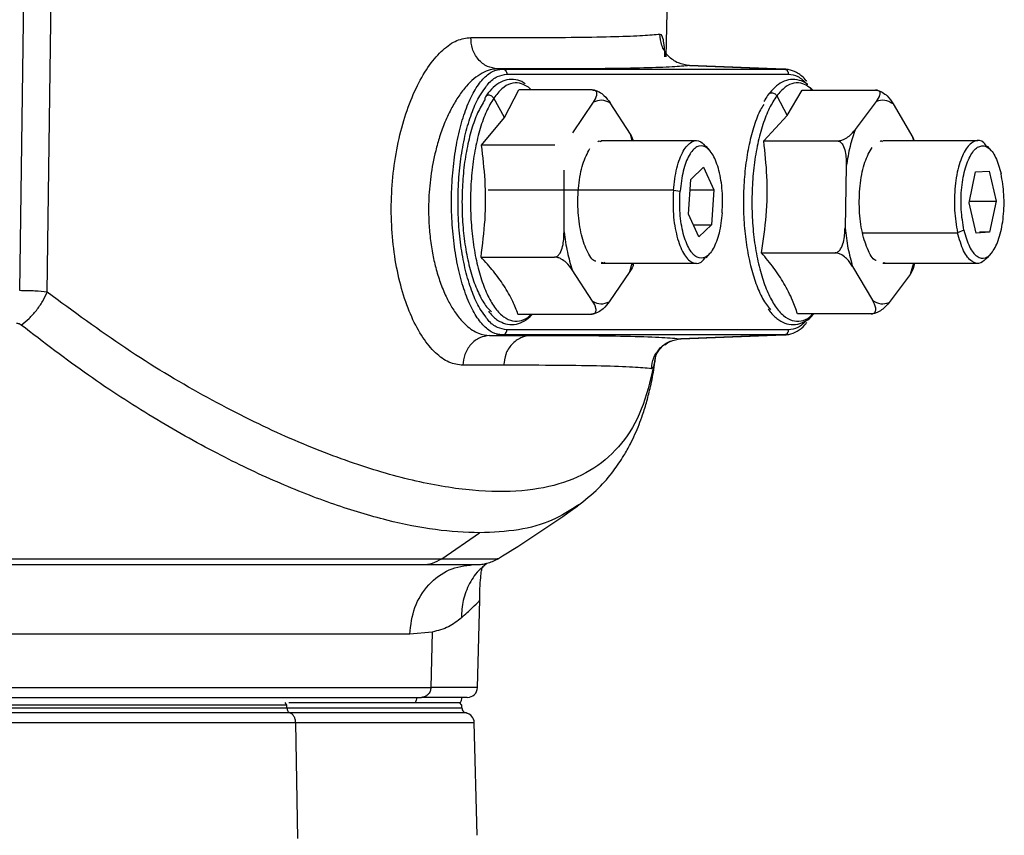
# Model space of a CAD drawing. Header units: millimetres. Extents: x 321 to 2529, y 215 to 2037.
# Tile 20 of 57: x 1076 to 1173, y 1300 to 1380. Entities that reach past the tile are written whole.
import ezdxf

# ---------------------------------------------------------------- set-up
doc = ezdxf.new("R2010")
doc.units = ezdxf.units.MM

msp = doc.modelspace()

# ---------------------------------------------------------------- linework, layer by layer
at = {"color": 7, "linetype": 'Continuous', "lineweight": 25}
for p, q in [((1076.295, 1353.764), (1076.722, 1384.878)), ((1078.987, 1353.614), (1079.399, 1384.942)), ((1139.581, 1376.648), (1139.799, 1384.947)), ((1141.874, 1375.804), (1151.108, 1375.455)), ((1151.185, 1375.454), (1141.876, 1375.806)), ((1123.075, 1375.473), (1123.555, 1375.455)), ((1123.555, 1375.455), (1151.108, 1375.455)), ((1124.001, 1374.956), (1151.554, 1374.956)), ((1151.108, 1375.455), (1151.179, 1375.437)), ((1123.756, 1370.713), (1125.164, 1373.408)), ((1132.358, 1373.408), (1125.164, 1373.408)), ((1150.425, 1372.837), (1151.446, 1370.905)), ((1151.446, 1370.905), (1152.895, 1373.393)), ((1152.895, 1373.393), (1160.09, 1373.393)), ((1153.645, 1373.642), (1153.823, 1373.393)), ((1123.756, 1370.713), (1122.704, 1372.603)), ((1130.446, 1369.228), (1132.462, 1372.199)), ((1136.085, 1369.079), (1134.093, 1372.156)), ((1158.112, 1369.533), (1160.174, 1372.276)), ((1161.803, 1372.052), (1163.744, 1368.756)), ((1151.446, 1370.905), (1149.154, 1368.416)), ((1121.507, 1368.019), (1123.756, 1370.713)), ((1136.085, 1369.079), (1136.364, 1368.476)), ((1128.701, 1368.019), (1121.507, 1368.019)), ((1142.551, 1368.439), (1133.239, 1368.439)), ((1149.154, 1368.416), (1156.349, 1368.416)), ((1170.109, 1368.439), (1160.793, 1368.439)), ((1163.744, 1368.756), (1163.876, 1368.439)), ((1143.889, 1367.44), (1143.499, 1367.904)), ((1171.442, 1367.44), (1171.052, 1367.904)), ((1129.592, 1359.511), (1129.616, 1365.558)), ((1141.995, 1364.656), (1143.239, 1365.852)), ((1143.239, 1365.852), (1144.257, 1363.635)), ((1157.223, 1365.959), (1157.101, 1359.919)), ((1169.241, 1362.362), (1169.878, 1365.399)), ((1169.878, 1365.399), (1171.204, 1365.476)), ((1171.204, 1365.476), (1171.892, 1362.515)), ((1141.769, 1361.242), (1141.995, 1364.656)), ((1140.298, 1363.585), (1140.947, 1363.489)), ((1141.927, 1363.635), (1144.257, 1363.635)), ((1144.257, 1363.635), (1144.032, 1360.221)), ((1169.929, 1359.401), (1169.241, 1362.362)), ((1169.289, 1362.515), (1171.892, 1362.515)), ((1171.892, 1362.515), (1171.255, 1359.478)), ((1142.788, 1359.025), (1141.769, 1361.242)), ((1142.238, 1360.221), (1144.032, 1360.221)), ((1144.032, 1360.221), (1142.788, 1359.025)), ((1168.745, 1359.684), (1168.117, 1359.433)), ((1171.255, 1359.478), (1169.929, 1359.401)), ((1171.255, 1359.478), (1170.271, 1359.478)), ((1143.499, 1356.973), (1143.889, 1357.437)), ((1148.933, 1357.462), (1156.128, 1357.462)), ((1171.052, 1356.973), (1171.442, 1357.437)), ((1121.465, 1357.05), (1128.659, 1357.05)), ((1133.239, 1356.439), (1142.556, 1356.439)), ((1136.34, 1356.25), (1136.386, 1356.439)), ((1160.793, 1356.439), (1170.105, 1356.439)), ((1163.792, 1355.911), (1163.934, 1356.439)), ((1132.386, 1352.721), (1130.394, 1355.798)), ((1136.033, 1355.649), (1134.017, 1352.678)), ((1157.841, 1356.121), (1159.782, 1352.825)), ((1163.783, 1355.913), (1163.473, 1355.344)), ((1163.473, 1355.344), (1161.411, 1352.601)), ((1125.079, 1351.469), (1132.273, 1351.469)), ((1159.648, 1351.484), (1152.453, 1351.484)), ((1151.554, 1349.921), (1124.001, 1349.921)), ((1122.298, 1349.374), (1123.555, 1349.422)), ((1122.298, 1349.374), (1126.354, 1349.383)), ((1151.108, 1349.422), (1123.555, 1349.422)), ((1151.108, 1349.422), (1141.041, 1349.041)), ((1141.044, 1349.04), (1151.185, 1349.423)), ((1151.179, 1349.44), (1151.108, 1349.422)), ((1123.68, 1346.463), (1119.684, 1346.455)), ((1138.368, 1346.338), (1138.148, 1346.122)), ((1117.635, 1327.522), (1121.313, 1330.05)), ((1121.621, 1326.714), (1122.044, 1327.068)), ((1121.12, 1314.907), (1121.345, 1323.494)), ((1121.328, 1323.452), (1121.332, 1323.494)), ((1116.683, 1320.331), (1114.478, 1320.122)), ((1116.683, 1320.331), (1116.551, 1314.912)), ((1102.461, 1313.189), (1102.284, 1313.439)), ((1102.461, 1312.911), (1102.461, 1313.189)), ((1119.6, 1313.184), (1119.34, 1313.444)), ((1119.595, 1312.911), (1119.595, 1313.189)), ((1103.527, 1300.14), (1103.317, 1311.465)), ((1121.095, 1300.442), (1120.806, 1311.47))]:
    msp.add_line(p, q, dxfattribs=at)
at = {"color": 8, "linetype": 'Continuous', "lineweight": 25}
for p, q in [((1151.179, 1375.437), (1151.518, 1375.35)), ((1136.26, 1368.439), (1136.085, 1369.079)), ((1163.823, 1368.439), (1163.744, 1368.756)), ((1140.298, 1363.585), (1122.174, 1363.585)), ((1158.832, 1359.433), (1168.117, 1359.433)), ((1136.033, 1355.649), (1136.259, 1356.439)), ((1163.815, 1356.439), (1163.473, 1355.344)), ((1151.518, 1349.527), (1151.179, 1349.44)), ((1138.368, 1346.338), (1138.568, 1347.354))]:
    msp.add_line(p, q, dxfattribs=at)
at = {"color": 7, "linetype": 'Continuous', "lineweight": 25}
for centre, radius, start, end in [((1058.105, 1434.287), 125, 301.30825, 305.6218), ((1121.033, 1330.939), 4, 284.54337, 301.33701), ((1120.121, 1314.939), 1, 270, 358.52672), ((1118.595, 1313.939), 1, 330.0145, 0), ((1120.095, 1312.911), 0.5, 179.98742, 270), ((1119.807, 1311.439), 1, 1.50415, 78.91538)]:
    msp.add_arc(centre, radius, start, end, dxfattribs=at)
for points, knots in [([(1119.684, 1346.455), (1119.23, 1346.514), (1118.327, 1346.633), (1116.99, 1347.601), (1115.745, 1349.097), (1114.643, 1351.122), (1113.741, 1353.577), (1113.086, 1356.37), (1112.711, 1359.395), (1112.638, 1362.532), (1112.87, 1365.669), (1113.396, 1368.684), (1114.189, 1371.465), (1115.209, 1373.908), (1116.406, 1375.921), (1117.722, 1377.412), (1119.101, 1378.373), (1120.008, 1378.491), (1120.461, 1378.55)], [0, 0, 0, 0, 0.062876, 0.125157, 0.187769, 0.250229, 0.312664, 0.375298, 0.437601, 0.500249, 0.562611, 0.625138, 0.687688, 0.750025, 0.812675, 0.874963, 0.937574, 1, 1, 1, 1]), ([(1120.461, 1378.55), (1122.411, 1378.545), (1126.316, 1378.536), (1130.978, 1378.567), (1134.713, 1378.634), (1137.5, 1378.735), (1138.487, 1378.832), (1138.981, 1378.881)], [0, 0, 0, 0, 0.198731, 0.398095, 0.598092, 0.798727, 1, 1, 1, 1]), ([(1123.075, 1375.473), (1122.737, 1375.526), (1122.218, 1375.607), (1121.601, 1376.002), (1121.181, 1376.401), (1120.847, 1376.89), (1120.529, 1377.595), (1120.488, 1378.174), (1120.461, 1378.55)], [0, 0, 0, 0, 0.239576, 0.368437, 0.5, 0.631563, 0.760424, 1, 1, 1, 1]), ([(1141.874, 1375.804), (1141.501, 1375.857), (1140.927, 1375.937), (1140.245, 1376.331), (1139.78, 1376.73), (1139.41, 1377.22), (1139.058, 1377.925), (1139.012, 1378.504), (1138.981, 1378.881)], [0, 0, 0, 0, 0.239554, 0.368423, 0.5, 0.631577, 0.760446, 1, 1, 1, 1]), ([(1141.874, 1375.804), (1141.377, 1375.756), (1140.382, 1375.659), (1137.571, 1375.557), (1133.785, 1375.491), (1129.042, 1375.459), (1125.062, 1375.469), (1123.075, 1375.473)], [0, 0, 0, 0, 0.199582, 0.399792, 0.600214, 0.800425, 1, 1, 1, 1]), ([(1123.075, 1375.473), (1122.836, 1375.455), (1122.344, 1375.418), (1121.564, 1375.087), (1120.785, 1374.548), (1120.012, 1373.786), (1119.286, 1372.846), (1118.574, 1371.666), (1117.94, 1370.33), (1117.416, 1368.899), (1116.914, 1367.141), (1116.507, 1365.006), (1116.318, 1362.729), (1116.325, 1360.762), (1116.449, 1359.074), (1116.684, 1357.478), (1117.024, 1355.965), (1117.466, 1354.526), (1118.005, 1353.218), (1118.631, 1352.055), (1119.302, 1351.097), (1120.169, 1350.186), (1121.179, 1349.506), (1121.938, 1349.417), (1122.298, 1349.374)], [0, 0, 0, 0, 0.039354, 0.081043, 0.125081, 0.164748, 0.208275, 0.250061, 0.296188, 0.337826, 0.37497, 0.439158, 0.49975, 0.540772, 0.582422, 0.624712, 0.663125, 0.704824, 0.749813, 0.789185, 0.833159, 0.874913, 0.940637, 1, 1, 1, 1]), ([(1153.355, 1374.241), (1153.3, 1374.312), (1152.996, 1374.71), (1152.396, 1375.12), (1151.675, 1375.423), (1151.244, 1375.447), (1151.092, 1375.456)], [0, 0, 0, 0, 0.0854762, 0.4770234, 0.8144873, 1, 1, 1, 1]), ([(1125.777, 1374.003), (1125.728, 1374.043), (1125.448, 1374.274), (1124.842, 1374.442), (1124.006, 1374.45), (1123.195, 1374.108), (1122.489, 1373.545), (1122.08, 1372.995), (1121.887, 1372.736)], [0, 0, 0, 0, 0.039963, 0.22823, 0.428321, 0.622815, 0.822003, 1, 1, 1, 1]), ([(1126.364, 1373.408), (1126.277, 1373.514), (1126.149, 1373.669), (1126.011, 1373.721), (1125.967, 1373.738)], [0, 0, 0, 0, 0.6857725, 1, 1, 1, 1]), ([(1153.455, 1373.934), (1153.436, 1373.952), (1153.188, 1374.182), (1152.619, 1374.388), (1151.776, 1374.487), (1150.945, 1374.219), (1150.228, 1373.723), (1149.814, 1373.222), (1149.619, 1372.987)], [0, 0, 0, 0, 0.016411, 0.212223, 0.420871, 0.620346, 0.821871, 1, 1, 1, 1]), ([(1121.86, 1351.303), (1121.683, 1351.531), (1121.225, 1352.122), (1120.594, 1353.542), (1119.991, 1355.437), (1119.547, 1357.618), (1119.272, 1359.981), (1119.18, 1362.439), (1119.272, 1364.896), (1119.547, 1367.259), (1119.991, 1369.44), (1120.594, 1371.336), (1121.226, 1372.757), (1121.686, 1373.35), (1121.865, 1373.58)], [0, 0, 0, 0, 0.055876, 0.144653, 0.23343, 0.322208, 0.410985, 0.499762, 0.58854, 0.677317, 0.766094, 0.854872, 0.943649, 1, 1, 1, 1]), ([(1132.462, 1372.199), (1132.608, 1372.434), (1132.827, 1372.787), (1132.823, 1373.18), (1132.672, 1373.339), (1132.517, 1373.399), (1132.41, 1373.405), (1132.358, 1373.408)], [0, 0, 0, 0, 0.4995, 0.749205, 0.874456, 0.939464, 1, 1, 1, 1]), ([(1132.358, 1373.408), (1132.414, 1373.405), (1132.53, 1373.398), (1132.767, 1373.335), (1133.133, 1373.17), (1133.666, 1372.763), (1133.922, 1372.398), (1134.093, 1372.156)], [0, 0, 0, 0, 0.060825, 0.126362, 0.252075, 0.502273, 1, 1, 1, 1]), ([(1149.619, 1372.987), (1149.495, 1372.824), (1149.335, 1372.613), (1149.197, 1372.337), (1149.167, 1372.275)], [0, 0, 0, 0, 0.776663, 1, 1, 1, 1]), ([(1153.956, 1373.393), (1153.915, 1373.445), (1153.809, 1373.578), (1153.693, 1373.626), (1153.621, 1373.656)], [0, 0, 0, 0, 0.38624, 1, 1, 1, 1]), ([(1160.174, 1372.276), (1160.324, 1372.494), (1160.549, 1372.819), (1160.552, 1373.183), (1160.403, 1373.329), (1160.248, 1373.385), (1160.141, 1373.39), (1160.09, 1373.393)], [0, 0, 0, 0, 0.4995, 0.749205, 0.874456, 0.939464, 1, 1, 1, 1]), ([(1160.09, 1373.393), (1160.146, 1373.39), (1160.261, 1373.383), (1160.498, 1373.316), (1160.861, 1373.139), (1161.387, 1372.702), (1161.637, 1372.312), (1161.803, 1372.052)], [0, 0, 0, 0, 0.060825, 0.126362, 0.252075, 0.502273, 1, 1, 1, 1]), ([(1121.839, 1372.456), (1121.596, 1372.049), (1121.11, 1371.235), (1120.515, 1369.572), (1120.048, 1367.664), (1119.734, 1365.547), (1119.584, 1363.313), (1119.604, 1361.044), (1119.792, 1358.829), (1120.143, 1356.754), (1120.641, 1354.893), (1121.27, 1353.34), (1121.894, 1352.244), (1122.324, 1351.848), (1122.482, 1351.703)], [0, 0, 0, 0, 0.086348, 0.172695, 0.259043, 0.345391, 0.431738, 0.518086, 0.604434, 0.690781, 0.777129, 0.863477, 0.949824, 1, 1, 1, 1]), ([(1149.142, 1371.993), (1149.036, 1371.826), (1148.684, 1371.27), (1148.19, 1369.945), (1147.689, 1368.101), (1147.342, 1366.018), (1147.155, 1363.803), (1147.138, 1361.534), (1147.29, 1359.3), (1147.607, 1357.188), (1148.074, 1355.273), (1148.678, 1353.652), (1149.277, 1352.497), (1149.694, 1352.059), (1149.843, 1351.902)], [0, 0, 0, 0, 0.039009, 0.130026, 0.221043, 0.31206, 0.403077, 0.494094, 0.585111, 0.676128, 0.767145, 0.858162, 0.949179, 1, 1, 1, 1]), ([(1156.349, 1368.416), (1156.405, 1368.419), (1156.521, 1368.425), (1156.76, 1368.481), (1157.13, 1368.628), (1157.672, 1368.991), (1157.936, 1369.316), (1158.112, 1369.533)], [0, 0, 0, 0, 0.0608355, 0.1263861, 0.2521271, 0.5027701, 1, 1, 1, 1]), ([(1121.465, 1357.05), (1121.619, 1358.263), (1121.935, 1360.754), (1121.94, 1364.442), (1121.646, 1366.869), (1121.507, 1368.019)], [0, 0, 0, 0, 0.3331075, 0.6841368, 1, 1, 1, 1]), ([(1132.898, 1368.339), (1132.92, 1368.36), (1133.02, 1368.459), (1133.129, 1368.395), (1133.214, 1368.345)], [0, 0, 0, 0, 0.212131, 1, 1, 1, 1]), ([(1140.298, 1363.585), (1140.389, 1364.338), (1140.571, 1365.844), (1141.24, 1367.547), (1142.077, 1368.449), (1142.89, 1368.552), (1143.324, 1368.003), (1143.486, 1367.798)], [0, 0, 0, 0, 0.217501, 0.435002, 0.652503, 0.870004, 1, 1, 1, 1]), ([(1148.933, 1357.462), (1149.107, 1358.673), (1149.464, 1361.161), (1149.529, 1364.843), (1149.275, 1367.268), (1149.154, 1368.416)], [0, 0, 0, 0, 0.333107, 0.684137, 1, 1, 1, 1]), ([(1156.349, 1368.416), (1156.397, 1368.411), (1156.497, 1368.401), (1156.638, 1368.322), (1156.768, 1368.2), (1156.973, 1367.907), (1157.215, 1367.154), (1157.22, 1366.437), (1157.223, 1365.959)], [0, 0, 0, 0, 0.0548143, 0.1130541, 0.1777926, 0.251152, 0.5007463, 1, 1, 1, 1]), ([(1160.548, 1368.372), (1160.569, 1368.392), (1160.637, 1368.453), (1160.708, 1368.407), (1160.756, 1368.376)], [0, 0, 0, 0, 0.320795, 1, 1, 1, 1]), ([(1171.037, 1367.798), (1170.926, 1367.96), (1170.552, 1368.504), (1169.789, 1368.51), (1168.926, 1367.775), (1168.233, 1366.177), (1167.832, 1364.032), (1167.755, 1361.607), (1167.997, 1360.158), (1168.117, 1359.433)], [0, 0, 0, 0, 0.065969, 0.221641, 0.377313, 0.532985, 0.688656, 0.844328, 1, 1, 1, 1]), ([(1132.7, 1356.644), (1132.674, 1356.648), (1132.35, 1356.7), (1131.789, 1357.653), (1131.187, 1359.398), (1130.9, 1361.704), (1130.972, 1364.081), (1131.377, 1366.272), (1131.867, 1367.201), (1132.111, 1367.665)], [0, 0, 0, 0, 0.014167, 0.178472, 0.342778, 0.507083, 0.671389, 0.835694, 1, 1, 1, 1]), ([(1160.152, 1356.711), (1160.128, 1356.718), (1159.808, 1356.806), (1159.266, 1357.82), (1158.692, 1359.628), (1158.444, 1361.965), (1158.554, 1364.332), (1158.994, 1366.476), (1159.499, 1367.349), (1159.751, 1367.785)], [0, 0, 0, 0, 0.012846, 0.177372, 0.341898, 0.506423, 0.670949, 0.835474, 1, 1, 1, 1]), ([(1140.298, 1363.585), (1140.274, 1362.797), (1140.227, 1361.22), (1140.602, 1358.997), (1141.251, 1357.3), (1142.098, 1356.42), (1142.903, 1356.33), (1143.329, 1356.88), (1143.485, 1357.081)], [0, 0, 0, 0, 0.179312, 0.358624, 0.537936, 0.717248, 0.89656, 1, 1, 1, 1]), ([(1128.659, 1357.05), (1128.713, 1357.056), (1128.825, 1357.069), (1129.022, 1357.192), (1129.282, 1357.516), (1129.554, 1358.317), (1129.577, 1359.034), (1129.592, 1359.511)], [0, 0, 0, 0, 0.060825, 0.126362, 0.252075, 0.502273, 1, 1, 1, 1]), ([(1156.128, 1357.462), (1156.182, 1357.468), (1156.294, 1357.48), (1156.493, 1357.603), (1156.758, 1357.927), (1157.044, 1358.727), (1157.078, 1359.443), (1157.101, 1359.919)], [0, 0, 0, 0, 0.060825, 0.126362, 0.252075, 0.502273, 1, 1, 1, 1]), ([(1171.044, 1357.058), (1170.835, 1356.827), (1170.347, 1356.289), (1169.498, 1356.514), (1168.659, 1357.525), (1168.298, 1358.797), (1168.117, 1359.433)], [0, 0, 0, 0, 0.200205, 0.466803, 0.733402, 1, 1, 1, 1]), ([(1152.453, 1351.484), (1152.303, 1351.923), (1151.964, 1352.913), (1151.182, 1354.416), (1150.169, 1355.975), (1149.345, 1356.966), (1148.933, 1357.462)], [0, 0, 0, 0, 0.221591, 0.499997, 0.749998, 1, 1, 1, 1]), ([(1157.841, 1356.121), (1157.674, 1356.382), (1157.424, 1356.773), (1156.896, 1357.21), (1156.534, 1357.385), (1156.298, 1357.452), (1156.183, 1357.458), (1156.128, 1357.462)], [0, 0, 0, 0, 0.499527, 0.749257, 0.874361, 0.939421, 1, 1, 1, 1]), ([(1125.079, 1351.469), (1124.921, 1351.879), (1124.567, 1352.803), (1123.761, 1354.207), (1122.724, 1355.662), (1121.884, 1356.588), (1121.465, 1357.05)], [0, 0, 0, 0, 0.221591, 0.499997, 0.749998, 1, 1, 1, 1]), ([(1130.394, 1355.798), (1130.222, 1356.042), (1129.966, 1356.407), (1129.431, 1356.815), (1129.066, 1356.979), (1128.83, 1357.041), (1128.714, 1357.047), (1128.659, 1357.05)], [0, 0, 0, 0, 0.499527, 0.749257, 0.874361, 0.939421, 1, 1, 1, 1]), ([(1133.58, 1356.538), (1133.559, 1356.517), (1133.458, 1356.418), (1133.35, 1356.482), (1133.264, 1356.532)], [0, 0, 0, 0, 0.212131, 1, 1, 1, 1]), ([(1136.363, 1356.439), (1136.367, 1356.407), (1136.402, 1356.162), (1136.205, 1355.888), (1136.033, 1355.649)], [0, 0, 0, 0, 0.127205, 1, 1, 1, 1]), ([(1161.037, 1356.505), (1161.016, 1356.485), (1160.948, 1356.424), (1160.877, 1356.47), (1160.829, 1356.501)], [0, 0, 0, 0, 0.320795, 1, 1, 1, 1]), ([(1078.987, 1353.614), (1078.604, 1353.654), (1077.809, 1353.737), (1076.811, 1353.755), (1076.295, 1353.764)], [0, 0, 0, 0, 0.483253, 1, 1, 1, 1]), ([(1076.439, 1350.389), (1076.702, 1350.598), (1077.235, 1351.021), (1077.944, 1351.82), (1078.557, 1352.695), (1078.845, 1353.31), (1078.987, 1353.614)], [0, 0, 0, 0, 0.2471756, 0.5, 0.7528244, 1, 1, 1, 1]), ([(1138.368, 1346.338), (1138.014, 1344.877), (1137.303, 1341.942), (1135.33, 1338.68), (1132.65, 1336.241), (1129.197, 1334.69), (1125.005, 1333.99), (1120.081, 1334.143), (1114.481, 1335.146), (1108.279, 1337.006), (1101.516, 1339.74), (1094.29, 1343.396), (1086.727, 1347.912), (1081.561, 1351.719), (1078.987, 1353.614)], [0, 0, 0, 0, 0.082668, 0.166117, 0.249988, 0.332848, 0.416291, 0.499854, 0.583069, 0.666338, 0.749254, 0.833228, 0.916944, 1, 1, 1, 1]), ([(1132.273, 1351.469), (1132.325, 1351.472), (1132.433, 1351.479), (1132.589, 1351.542), (1132.741, 1351.707), (1132.746, 1352.114), (1132.53, 1352.479), (1132.386, 1352.721)], [0, 0, 0, 0, 0.060825, 0.126362, 0.252075, 0.502273, 1, 1, 1, 1]), ([(1134.017, 1352.678), (1133.844, 1352.443), (1133.585, 1352.09), (1133.047, 1351.697), (1132.681, 1351.538), (1132.444, 1351.478), (1132.328, 1351.472), (1132.273, 1351.469)], [0, 0, 0, 0, 0.4995002, 0.7492053, 0.8744561, 0.9394636, 1, 1, 1, 1]), ([(1159.648, 1351.484), (1159.699, 1351.487), (1159.807, 1351.494), (1159.965, 1351.561), (1160.119, 1351.738), (1160.131, 1352.175), (1159.921, 1352.565), (1159.782, 1352.825)], [0, 0, 0, 0, 0.060825, 0.126362, 0.252075, 0.502273, 1, 1, 1, 1]), ([(1161.411, 1352.601), (1161.234, 1352.383), (1160.969, 1352.058), (1160.425, 1351.694), (1160.056, 1351.548), (1159.818, 1351.492), (1159.703, 1351.487), (1159.648, 1351.484)], [0, 0, 0, 0, 0.4995, 0.749205, 0.874456, 0.939464, 1, 1, 1, 1]), ([(1122.205, 1351.758), (1122.295, 1351.635), (1122.622, 1351.188), (1123.243, 1350.742), (1124.077, 1350.418), (1124.922, 1350.429), (1125.726, 1350.778), (1126.244, 1351.147), (1126.482, 1351.447), (1126.5, 1351.469)], [0, 0, 0, 0, 0.075304, 0.275524, 0.446418, 0.628043, 0.80459, 0.985397, 1, 1, 1, 1]), ([(1149.584, 1351.982), (1149.668, 1351.856), (1149.982, 1351.382), (1150.585, 1350.879), (1151.405, 1350.468), (1152.257, 1350.394), (1153.084, 1350.662), (1153.674, 1351.046), (1153.972, 1351.395), (1154.049, 1351.484)], [0, 0, 0, 0, 0.069111, 0.260365, 0.425869, 0.602221, 0.770821, 0.941153, 1, 1, 1, 1]), ([(1151.092, 1349.421), (1151.261, 1349.432), (1151.717, 1349.461), (1152.431, 1349.781), (1153.013, 1350.192), (1153.298, 1350.562), (1153.355, 1350.637)], [0, 0, 0, 0, 0.205836, 0.553491, 0.910073, 1, 1, 1, 1]), ([(1076.439, 1350.389), (1076.375, 1350.432), (1076.277, 1350.495), (1076.11, 1350.539), (1076.02, 1350.543), (1075.975, 1350.545)], [0, 0, 0, 0, 0.500717, 0.754477, 1, 1, 1, 1]), ([(1121.313, 1330.05), (1119.906, 1330.11), (1117.104, 1330.23), (1112.304, 1331.199), (1107.122, 1332.741), (1101.554, 1334.923), (1095.617, 1337.752), (1089.424, 1341.246), (1082.989, 1345.383), (1078.64, 1348.707), (1076.439, 1350.389)], [0, 0, 0, 0, 0.125543, 0.250129, 0.374333, 0.498911, 0.62292, 0.749653, 0.873325, 1, 1, 1, 1]), ([(1122.298, 1349.374), (1121.971, 1349.323), (1121.291, 1349.216), (1120.423, 1348.537), (1119.817, 1347.57), (1119.728, 1346.817), (1119.684, 1346.455)], [0, 0, 0, 0, 0.240881, 0.5, 0.759119, 1, 1, 1, 1]), ([(1126.354, 1349.383), (1126.02, 1349.331), (1125.325, 1349.225), (1124.437, 1348.546), (1123.817, 1347.579), (1123.725, 1346.826), (1123.68, 1346.463)], [0, 0, 0, 0, 0.240881, 0.5, 0.759119, 1, 1, 1, 1]), ([(1126.354, 1349.383), (1128.253, 1349.379), (1132.056, 1349.371), (1136.263, 1349.303), (1139.437, 1349.199), (1140.507, 1349.094), (1141.041, 1349.041)], [0, 0, 0, 0, 0.249612, 0.499993, 0.750377, 1, 1, 1, 1]), ([(1138.148, 1346.122), (1138.197, 1346.485), (1138.297, 1347.238), (1138.968, 1348.206), (1139.929, 1348.885), (1140.679, 1348.99), (1141.041, 1349.041)], [0, 0, 0, 0, 0.24086, 0.5, 0.75914, 1, 1, 1, 1]), ([(1139.452, 1348.45), (1139.623, 1348.579), (1140.071, 1348.917), (1140.674, 1348.994), (1141.047, 1349.041)], [0, 0, 0, 0, 0.380906, 1, 1, 1, 1]), ([(1138.604, 1347.443), (1138.657, 1347.558), (1138.774, 1347.816), (1139.057, 1348.12), (1139.213, 1348.289)], [0, 0, 0, 0, 0.446948, 1, 1, 1, 1]), ([(1130.912, 1332.68), (1131.619, 1333.24), (1132.913, 1334.264), (1134.371, 1335.98), (1135.377, 1337.464), (1136.053, 1338.678), (1136.539, 1339.691), (1136.937, 1340.639), (1137.332, 1341.72), (1137.715, 1342.958), (1138.092, 1344.484), (1138.396, 1345.986), (1138.525, 1347.074), (1138.574, 1347.487)], [0, 0, 0, 0, 0.163714, 0.299475, 0.406048, 0.483646, 0.544989, 0.605433, 0.665046, 0.747157, 0.831355, 0.936003, 1, 1, 1, 1]), ([(1138.148, 1346.122), (1137.617, 1346.174), (1136.557, 1346.28), (1133.416, 1346.384), (1129.274, 1346.451), (1125.542, 1346.459), (1123.68, 1346.463)], [0, 0, 0, 0, 0.2515528, 0.5020701, 0.7515523, 1, 1, 1, 1]), ([(1121.338, 1323.472), (1121.346, 1323.971), (1121.363, 1324.952), (1121.452, 1325.916), (1121.526, 1326.502), (1121.59, 1326.644), (1121.622, 1326.715)], [0, 0, 0, 0, 0.258042, 0.507119, 0.752659, 1, 1, 1, 1]), ([(1119.545, 1321.726), (1119.149, 1321.408), (1118.361, 1320.774), (1117.241, 1320.478), (1116.683, 1320.331)], [0, 0, 0, 0, 0.501516, 1, 1, 1, 1]), ([(1102.634, 1313.439), (1104.27, 1313.439), (1107.634, 1313.439), (1111.818, 1313.439), (1113.952, 1313.439), (1115.018, 1313.439)], [0, 0, 0, 0, 0.32129, 0.660645, 1, 1, 1, 1]), ([(1115.018, 1313.439), (1115.9, 1313.439), (1117.664, 1313.439), (1119.161, 1313.439), (1119.361, 1313.439), (1119.461, 1313.439)], [0, 0, 0, 0, 0.333349, 0.666697, 1, 1, 1, 1]), ([(1102.746, 1312.42), (1100.86, 1312.42), (1097.088, 1312.42), (1090.623, 1312.42), (1083.703, 1312.42), (1076.384, 1312.42), (1068.806, 1312.42), (1061.095, 1312.42), (1053.385, 1312.42), (1045.806, 1312.42), (1038.489, 1312.42), (1031.559, 1312.42), (1025.134, 1312.42), (1019.325, 1312.42), (1014.23, 1312.42), (1009.935, 1312.42), (1006.525, 1312.42), (1004.015, 1312.42), (1002.606, 1312.42), (1002.023, 1312.42), (1002.192, 1312.42), (1002.192, 1312.42)], [0, 0, 0, 0, 0.055551, 0.111101, 0.166652, 0.222202, 0.277753, 0.333303, 0.388854, 0.444404, 0.499955, 0.555505, 0.611056, 0.666606, 0.722157, 0.777707, 0.833258, 0.888808, 0.944359, 0.999909, 1, 1, 1, 1]), ([(1119.998, 1312.42), (1119.998, 1312.42), (1120.167, 1312.42), (1119.585, 1312.42), (1118.175, 1312.42), (1115.668, 1312.42), (1112.246, 1312.42), (1107.992, 1312.42), (1104.495, 1312.42), (1102.746, 1312.42)], [0, 0, 0, 0, 0.000272, 0.166893, 0.333515, 0.500136, 0.666757, 0.833379, 1, 1, 1, 1])]:
    msp.add_open_spline(points, degree=3, knots=knots, dxfattribs=at)
at = {"color": 8, "linetype": 'Continuous', "lineweight": 25}
for points, knots in [([(1138.981, 1378.881), (1139.048, 1378.855), (1139.18, 1378.802), (1139.318, 1378.237), (1139.405, 1377.538), (1139.429, 1376.891), (1139.438, 1376.666)], [0, 0, 0, 0, 0.2846878, 0.5669886, 0.8489236, 1, 1, 1, 1]), ([(1121.865, 1373.58), (1121.965, 1373.727), (1122.337, 1374.275), (1123.063, 1374.8), (1123.688, 1374.904), (1124.001, 1374.956)], [0, 0, 0, 0, 0.1544247, 0.5772123, 1, 1, 1, 1]), ([(1125.967, 1373.738), (1125.724, 1373.875), (1125.195, 1374.173), (1124.356, 1374.085), (1123.492, 1373.616), (1122.967, 1372.941), (1122.704, 1372.603)], [0, 0, 0, 0, 0.22077, 0.480514, 0.740257, 1, 1, 1, 1]), ([(1153.621, 1373.656), (1153.408, 1373.8), (1152.911, 1374.135), (1152.099, 1374.133), (1151.229, 1373.763), (1150.693, 1373.146), (1150.425, 1372.837)], [0, 0, 0, 0, 0.2008426, 0.4672284, 0.7336142, 1, 1, 1, 1]), ([(1150.425, 1372.837), (1150.172, 1372.452), (1149.666, 1371.682), (1149.035, 1370.064), (1148.53, 1368.182), (1148.177, 1366.071), (1147.988, 1363.823), (1147.97, 1361.521), (1148.125, 1359.255), (1148.445, 1357.11), (1148.92, 1355.171), (1149.531, 1353.511), (1150.253, 1352.193), (1151.06, 1351.272), (1151.921, 1350.771), (1152.799, 1350.749), (1153.483, 1350.996), (1153.843, 1351.386), (1153.933, 1351.484)], [0, 0, 0, 0, 0.065219, 0.130438, 0.195657, 0.260876, 0.326095, 0.391314, 0.456533, 0.521752, 0.586971, 0.65219, 0.717409, 0.782628, 0.847847, 0.913066, 0.978285, 1, 1, 1, 1]), ([(1149.622, 1372.985), (1149.65, 1373.017), (1149.71, 1373.085), (1149.852, 1373.134), (1150.015, 1373.135), (1150.179, 1373.08), (1150.327, 1372.979), (1150.392, 1372.884), (1150.425, 1372.837)], [0, 0, 0, 0, 0.150327, 0.320261, 0.490196, 0.660131, 0.830065, 1, 1, 1, 1]), ([(1122.704, 1372.603), (1122.457, 1372.19), (1121.965, 1371.364), (1121.361, 1369.677), (1120.887, 1367.74), (1120.568, 1365.593), (1120.416, 1363.325), (1120.436, 1361.024), (1120.627, 1358.776), (1120.983, 1356.67), (1121.488, 1354.785), (1122.125, 1353.194), (1122.869, 1351.958), (1123.69, 1351.128), (1124.559, 1350.721), (1125.435, 1350.806), (1126.058, 1351.074), (1126.358, 1351.429), (1126.392, 1351.469)], [0, 0, 0, 0, 0.066104, 0.132208, 0.198311, 0.264415, 0.330519, 0.396623, 0.462727, 0.52883, 0.594934, 0.661038, 0.727142, 0.793246, 0.859349, 0.925453, 0.991557, 1, 1, 1, 1]), ([(1124.001, 1349.921), (1123.688, 1349.973), (1123.063, 1350.077), (1122.336, 1350.603), (1121.962, 1351.154), (1121.86, 1351.303)], [0, 0, 0, 0, 0.421833, 0.843665, 1, 1, 1, 1]), ([(1131.047, 1332.795), (1130.195, 1332.254), (1128.464, 1331.154), (1125.216, 1330.237), (1122.616, 1330.112), (1121.313, 1330.05)], [0, 0, 0, 0, 0.325536, 0.661997, 1, 1, 1, 1]), ([(979.178, 1327.522), (979.177, 1327.522), (978.972, 1327.522), (979.684, 1327.522), (981.405, 1327.522), (984.472, 1327.522), (988.639, 1327.522), (993.886, 1327.522), (1000.111, 1327.522), (1007.209, 1327.522), (1015.058, 1327.522), (1023.526, 1327.522), (1032.465, 1327.522), (1041.725, 1327.522), (1051.145, 1327.522), (1060.566, 1327.522), (1069.825, 1327.522), (1078.765, 1327.522), (1087.233, 1327.522), (1095.081, 1327.522), (1102.184, 1327.522), (1108.391, 1327.522), (1113.701, 1327.522), (1116.324, 1327.522), (1117.635, 1327.522)], [0, 0, 0, 0, 0.00003, 0.047648, 0.095265, 0.142883, 0.190501, 0.238118, 0.285736, 0.333354, 0.380971, 0.428589, 0.476206, 0.523824, 0.571442, 0.619059, 0.666677, 0.714294, 0.761912, 0.80953, 0.857147, 0.904765, 0.952382, 1, 1, 1, 1]), ([(1117.635, 1327.522), (1118.684, 1327.522), (1120.78, 1327.522), (1122.476, 1327.522), (1123.237, 1327.522), (1123.063, 1327.522), (1123.04, 1327.522)], [0, 0, 0, 0, 0.3167383, 0.6334767, 0.950215, 1, 1, 1, 1]), ([(1121.696, 1326.728), (1121.592, 1326.651), (1121.02, 1326.227), (1120.3, 1325.11), (1119.626, 1323.488), (1119.572, 1322.307), (1119.545, 1321.726)], [0, 0, 0, 0, 0.070127, 0.383557, 0.696987, 1, 1, 1, 1]), ([(1120.687, 1326.939), (1120.94, 1326.945), (1121.405, 1326.956), (1121.83, 1327.009), (1121.994, 1327.061), (1122.035, 1327.074)], [0, 0, 0, 0, 0.473357, 0.867698, 1, 1, 1, 1]), ([(1119.545, 1321.726), (1119.925, 1322.078), (1120.722, 1322.815), (1121.171, 1323.236), (1121.326, 1323.414), (1121.327, 1323.447), (1121.328, 1323.452)], [0, 0, 0, 0, 0.385036, 0.805605, 0.970134, 1, 1, 1, 1])]:
    msp.add_open_spline(points, degree=3, knots=knots, dxfattribs=at)
at = {"color": 7, "linetype": 'Continuous', "lineweight": 25}
for points in [[(1123.555, 1349.422), (1123.229, 1349.47), (1122.577, 1349.567), (1121.636, 1350.341), (1120.769, 1351.544), (1120.01, 1353.175), (1119.386, 1355.16), (1118.923, 1357.425), (1118.638, 1359.883), (1118.541, 1362.439), (1118.638, 1364.994), (1118.923, 1367.452), (1119.386, 1369.717), (1120.01, 1371.702), (1120.769, 1373.333), (1121.636, 1374.536), (1122.577, 1375.31), (1123.229, 1375.407), (1123.555, 1375.455)], [(1123.555, 1375.455), (1123.614, 1375.446), (1123.731, 1375.427), (1123.878, 1375.311), (1123.981, 1375.148), (1123.994, 1375.02), (1124.001, 1374.956)], [(1151.108, 1375.455), (1151.167, 1375.446), (1151.285, 1375.427), (1151.431, 1375.311), (1151.534, 1375.148), (1151.547, 1375.02), (1151.554, 1374.956)], [(1122.704, 1372.603), (1122.671, 1372.649), (1122.604, 1372.741), (1122.454, 1372.839), (1122.29, 1372.893), (1122.125, 1372.893), (1121.982, 1372.841), (1121.879, 1372.742), (1121.822, 1372.608), (1121.833, 1372.506), (1121.839, 1372.456)], [(1134.093, 1372.156), (1133.821, 1372.278), (1133.278, 1372.523), (1132.734, 1372.307), (1132.462, 1372.199)], [(1161.803, 1372.052), (1161.534, 1372.204), (1160.996, 1372.509), (1160.448, 1372.354), (1160.174, 1372.276)], [(1158.112, 1369.533), (1157.927, 1369), (1157.557, 1367.934), (1157.334, 1366.617), (1157.223, 1365.959)], [(1145.079, 1361.388), (1145.101, 1362.11), (1145.144, 1363.555), (1144.8, 1365.595), (1144.207, 1367.143), (1143.426, 1367.978), (1142.582, 1367.969), (1141.81, 1367.116), (1141.198, 1365.562), (1141.031, 1364.18), (1140.947, 1363.489)], [(1168.745, 1359.684), (1168.634, 1360.348), (1168.413, 1361.677), (1168.483, 1363.899), (1168.851, 1365.868), (1169.485, 1367.323), (1170.283, 1368.034), (1171.12, 1367.886), (1171.892, 1366.938), (1172.223, 1365.775), (1172.388, 1365.193)], [(1168.745, 1359.684), (1168.91, 1359.102), (1169.241, 1357.939), (1170.013, 1356.991), (1170.85, 1356.843), (1171.648, 1357.554), (1172.282, 1359.009), (1172.65, 1360.979), (1172.72, 1363.2), (1172.499, 1364.529), (1172.388, 1365.193)], [(1145.079, 1361.388), (1144.996, 1360.697), (1144.828, 1359.315), (1144.217, 1357.761), (1143.444, 1356.908), (1142.601, 1356.899), (1141.82, 1357.734), (1141.227, 1359.282), (1140.883, 1361.322), (1140.926, 1362.767), (1140.947, 1363.489)], [(1129.592, 1359.511), (1129.687, 1358.836), (1129.878, 1357.485), (1130.222, 1356.36), (1130.394, 1355.798)], [(1157.101, 1359.919), (1157.185, 1359.234), (1157.353, 1357.863), (1157.679, 1356.701), (1157.841, 1356.121)], [(1132.386, 1352.721), (1132.657, 1352.599), (1133.2, 1352.354), (1133.745, 1352.57), (1134.017, 1352.678)], [(1159.782, 1352.825), (1160.051, 1352.673), (1160.589, 1352.368), (1161.137, 1352.523), (1161.411, 1352.601)], [(1123.555, 1349.422), (1123.614, 1349.431), (1123.731, 1349.45), (1123.878, 1349.566), (1123.981, 1349.729), (1123.994, 1349.857), (1124.001, 1349.921)], [(1151.554, 1349.921), (1151.547, 1349.857), (1151.534, 1349.729), (1151.431, 1349.566), (1151.285, 1349.45), (1151.167, 1349.431), (1151.108, 1349.422)], [(1115.713, 1326.939), (1116.052, 1326.964), (1116.73, 1327.016), (1117.333, 1327.353), (1117.635, 1327.522)], [(981.257, 1326.939), (981.373, 1326.939), (981.604, 1326.939), (983.46, 1326.939), (986.389, 1326.939), (990.449, 1326.939), (995.541, 1326.939), (1001.586, 1326.939), (1008.479, 1326.939), (1016.101, 1326.939), (1024.324, 1326.939), (1033.005, 1326.939), (1041.997, 1326.939), (1051.145, 1326.939), (1060.294, 1326.939), (1069.285, 1326.939), (1077.967, 1326.939), (1086.189, 1326.939), (1093.811, 1326.939), (1100.708, 1326.939), (1106.736, 1326.939), (1111.893, 1326.939), (1114.44, 1326.939), (1115.713, 1326.939)], [(1114.478, 1320.122), (1114.589, 1321.021), (1114.811, 1322.819), (1116.255, 1325.066), (1118.286, 1326.633), (1119.886, 1326.837), (1120.687, 1326.939)], [(1115.713, 1326.939), (1116.522, 1326.939), (1118.141, 1326.939), (1119.809, 1326.939), (1120.394, 1326.939), (1120.687, 1326.939)], [(1116.551, 1314.912), (1116.535, 1314.784), (1116.502, 1314.527), (1116.287, 1314.206), (1115.985, 1313.982), (1115.747, 1313.953), (1115.628, 1313.939)], [(1002.069, 1313.939), (1002.167, 1313.939), (1002.362, 1313.939), (1003.93, 1313.939), (1006.403, 1313.939), (1009.832, 1313.939), (1014.133, 1313.939), (1019.238, 1313.939), (1025.06, 1313.939), (1031.498, 1313.939), (1038.442, 1313.939), (1045.774, 1313.939), (1053.369, 1313.939), (1061.095, 1313.939), (1068.822, 1313.939), (1076.416, 1313.939), (1083.748, 1313.939), (1090.693, 1313.939), (1097.13, 1313.939), (1102.955, 1313.939), (1108.046, 1313.939), (1112.401, 1313.939), (1114.552, 1313.939), (1115.628, 1313.939)], [(1102.461, 1313.189), (1100.588, 1313.189), (1096.841, 1313.189), (1090.42, 1313.189), (1083.548, 1313.189), (1076.279, 1313.189), (1068.753, 1313.189), (1061.095, 1313.189), (1053.438, 1313.189), (1045.911, 1313.189), (1038.644, 1313.189), (1031.761, 1313.189), (1025.381, 1313.189), (1019.611, 1313.189), (1014.551, 1313.189), (1010.289, 1313.189), (1006.89, 1313.189), (1004.439, 1313.189), (1002.885, 1313.189), (1002.692, 1313.189), (1002.595, 1313.189)], [(1115.142, 1313.939), (1115.137, 1313.851), (1115.126, 1313.675), (1115.054, 1313.517), (1115.018, 1313.439)], [(1120.121, 1313.939), (1120.02, 1313.939), (1119.818, 1313.939), (1118.303, 1313.939), (1116.52, 1313.939), (1115.628, 1313.939)], [(1102.461, 1312.911), (1102.465, 1312.853), (1102.473, 1312.738), (1102.537, 1312.587), (1102.629, 1312.47), (1102.707, 1312.437), (1102.746, 1312.42)], [(1103.317, 1311.465), (1103.307, 1311.577), (1103.288, 1311.802), (1103.16, 1312.095), (1102.977, 1312.322), (1102.823, 1312.387), (1102.746, 1312.42)]]:
    msp.add_open_spline(points, degree=3, dxfattribs=at)
at = {"color": 8, "linetype": 'Continuous', "lineweight": 25}
for points in [[(1151.554, 1374.956), (1151.868, 1374.915), (1152.497, 1374.833), (1153.09, 1374.28), (1153.387, 1374.003)], [(1153.387, 1350.874), (1153.09, 1350.597), (1152.497, 1350.044), (1151.868, 1349.962), (1151.554, 1349.921)], [(1114.478, 1320.122), (1113.255, 1320.122), (1110.81, 1320.122), (1106.164, 1320.122), (1100.889, 1320.122), (1094.99, 1320.122), (1088.577, 1320.122), (1081.743, 1320.122), (1074.594, 1320.122), (1067.238, 1320.122), (1059.789, 1320.122), (1052.36, 1320.122), (1045.064, 1320.122), (1038.013, 1320.122), (1031.315, 1320.122), (1025.072, 1320.122), (1019.379, 1320.122), (1014.323, 1320.122), (1009.982, 1320.122), (1006.423, 1320.122), (1003.695, 1320.122), (1001.861, 1320.122), (1000.866, 1320.122), (1000.98, 1320.122), (1001.037, 1320.122)], [(1001.07, 1314.912), (1001.169, 1314.912), (1001.367, 1314.912), (1002.961, 1314.912), (1005.477, 1314.912), (1008.964, 1314.912), (1013.337, 1314.912), (1018.529, 1314.912), (1024.449, 1314.912), (1030.997, 1314.912), (1038.059, 1314.912), (1045.515, 1314.912), (1053.238, 1314.912), (1061.095, 1314.912), (1068.952, 1314.912), (1076.675, 1314.912), (1084.132, 1314.912), (1091.194, 1314.912), (1097.74, 1314.912), (1103.664, 1314.912), (1108.841, 1314.912), (1113.27, 1314.912), (1115.458, 1314.912), (1116.551, 1314.912)], [(1121.121, 1314.912), (1121.018, 1314.912), (1120.812, 1314.912), (1119.272, 1314.912), (1117.458, 1314.912), (1116.551, 1314.912)], [(1002.595, 1312.911), (1002.692, 1312.911), (1002.885, 1312.911), (1004.439, 1312.911), (1006.89, 1312.911), (1010.289, 1312.911), (1014.551, 1312.911), (1019.611, 1312.911), (1025.381, 1312.911), (1031.761, 1312.911), (1038.644, 1312.911), (1045.911, 1312.911), (1053.438, 1312.911), (1061.095, 1312.911), (1068.753, 1312.911), (1076.279, 1312.911), (1083.548, 1312.911), (1090.42, 1312.911), (1096.841, 1312.911), (1100.588, 1312.911), (1102.461, 1312.911)], [(1102.461, 1312.911), (1104.198, 1312.911), (1107.671, 1312.911), (1111.893, 1312.911), (1115.302, 1312.911), (1117.751, 1312.911), (1119.305, 1312.911), (1119.499, 1312.911), (1119.595, 1312.911)], [(1103.317, 1311.465), (1101.405, 1311.465), (1097.581, 1311.465), (1091.027, 1311.465), (1084.013, 1311.465), (1076.593, 1311.465), (1068.911, 1311.465), (1061.095, 1311.465), (1053.279, 1311.465), (1045.596, 1311.465), (1038.179, 1311.465), (1031.154, 1311.465), (1024.641, 1311.465), (1018.752, 1311.465), (1013.587, 1311.465), (1009.237, 1311.465), (1005.768, 1311.465), (1003.266, 1311.465), (1001.68, 1311.465), (1001.482, 1311.465), (1001.384, 1311.465)], [(1120.806, 1311.465), (1120.708, 1311.465), (1120.511, 1311.465), (1118.924, 1311.465), (1116.425, 1311.465), (1112.945, 1311.465), (1108.635, 1311.465), (1105.09, 1311.465), (1103.317, 1311.465)]]:
    msp.add_open_spline(points, degree=3, dxfattribs=at)

doc.saveas('drawing.dxf')
